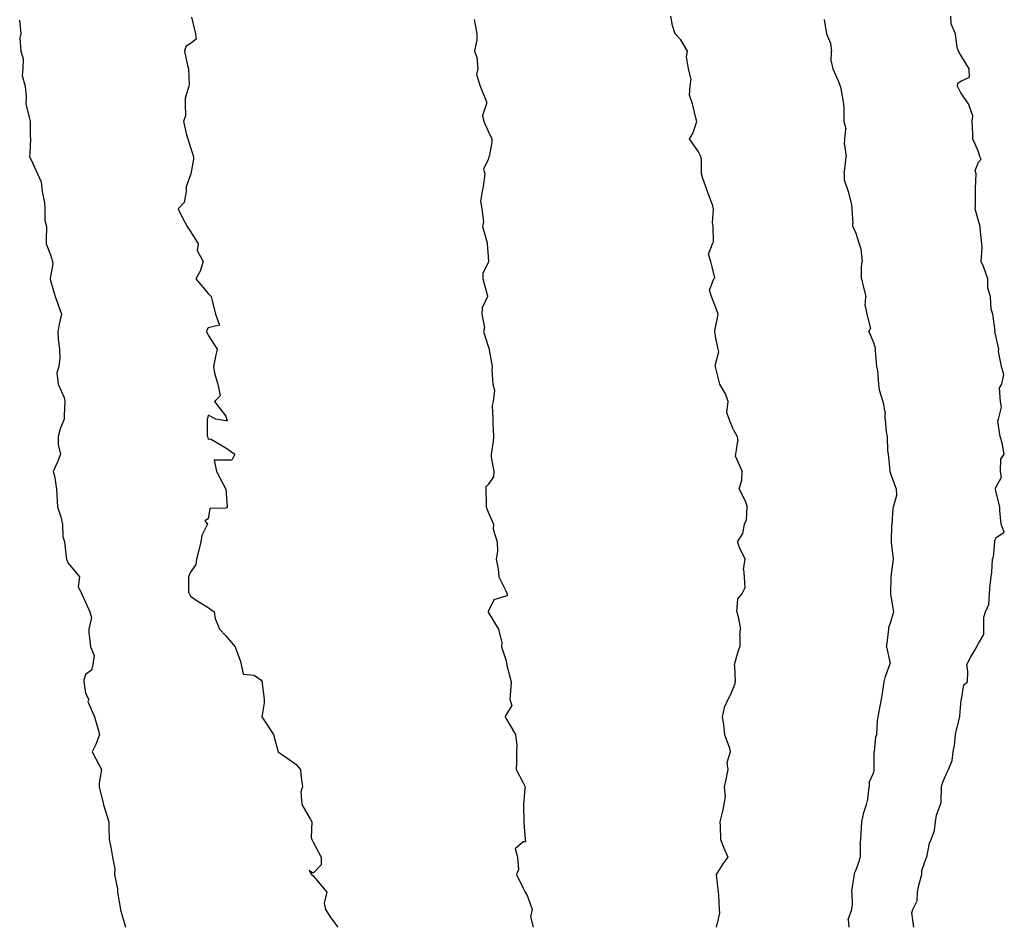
# Model space of a CAD drawing. Header units: inches. Extents: x 158323 to 160611, y 432808 to 437248.
# Tile 183 of 228: x 159704 to 159732, y 437003 to 437029. Entities that reach past the tile are written whole.
import ezdxf

# ---------------------------------------------------------------- set-up
doc = ezdxf.new("R2010")
doc.units = ezdxf.units.IN
doc.header["$MEASUREMENT"] = 0
for name, color, linetype, lineweight in [('Hoogtelijn-bestaand 10.00 M', 7, 'Continuous', 15), ('Hoogtelijn-bestaand 11.00 M', 7, 'Continuous', 15), ('Hoogtelijn-bestaand 12.00 M', 7, 'Continuous', 15), ('Hoogtelijn-bestaand 13.00 M', 7, 'Continuous', 15), ('Hoogtelijn-bestaand 14.00 M', 7, 'Continuous', 15), ('Hoogtelijn-bestaand 15.00 M', 7, 'Continuous', 15)]:
    doc.layers.add(name, color=color, linetype=linetype, lineweight=lineweight)

msp = doc.modelspace()

# ---------------------------------------------------------------- linework, layer by layer
at = {"layer": 'Hoogtelijn-bestaand 10.00 M', "color": 252, "linetype": 'Continuous', "lineweight": 25}
msp.add_polyline3d([(159729.404, 437003.25, 10), (159729.347, 437003.653, 10), (159729.378, 437003.75, 10), (159729.502, 437003.998, 10), (159729.51, 437004.25, 10), (159729.551, 437004.449, 10), (159729.628, 437004.75, 10), (159729.633, 437004.867, 10), (159729.75, 437005.188, 10), (159729.765, 437005.235, 10), (159729.771, 437005.25, 10), (159729.856, 437005.644, 10), (159729.9, 437005.75, 10), (159729.995, 437006.005, 10), (159730.026, 437006.25, 10), (159730.055, 437006.445, 10), (159730.17, 437006.75, 10), (159730.182, 437006.818, 10), (159730.193, 437007.25, 10), (159730.203, 437007.297, 10), (159730.25, 437007.43, 10), (159730.351, 437007.649, 10), (159730.392, 437007.75, 10), (159730.496, 437008.004, 10), (159730.525, 437008.25, 10), (159730.566, 437008.434, 10), (159730.591, 437008.75, 10), (159730.619, 437008.881, 10), (159730.715, 437009.25, 10), (159730.719, 437009.282, 10), (159730.75, 437009.62, 10), (159730.76, 437009.74, 10), (159730.763, 437009.75, 10), (159730.837, 437010.163, 10), (159730.933, 437010.25, 10), (159730.951, 437010.549, 10), (159730.915, 437010.75, 10), (159731.031, 437010.969, 10), (159731.199, 437011.25, 10), (159731.217, 437011.283, 10), (159731.25, 437011.349, 10), (159731.4, 437011.6, 10), (159731.408, 437011.75, 10), (159731.408, 437012.092, 10), (159731.452, 437012.25, 10), (159731.542, 437012.458, 10), (159731.564, 437012.75, 10), (159731.577, 437012.923, 10), (159731.617, 437013.25, 10), (159731.632, 437013.368, 10), (159731.647, 437013.75, 10), (159731.679, 437013.821, 10), (159731.717, 437014.25, 10), (159731.714, 437014.286, 10), (159731.75, 437014.362, 10), (159731.98, 437014.52, 10), (159731.898, 437014.75, 10), (159731.862, 437015.139, 10), (159731.857, 437015.25, 10), (159731.75, 437015.693, 10), (159731.736, 437015.75, 10), (159731.737, 437015.763, 10), (159731.75, 437015.798, 10), (159731.906, 437016.094, 10), (159731.884, 437016.25, 10), (159731.891, 437016.609, 10), (159731.988, 437016.75, 10), (159731.928, 437017.072, 10), (159731.867, 437017.25, 10), (159731.808, 437017.692, 10), (159731.82, 437017.75, 10), (159731.912, 437018.088, 10), (159731.878, 437018.25, 10), (159731.855, 437018.645, 10), (159731.917, 437018.75, 10), (159731.979, 437019.021, 10), (159731.904, 437019.25, 10), (159731.819, 437019.681, 10), (159731.835, 437019.75, 10), (159731.75, 437020.129, 10), (159731.714, 437020.25, 10), (159731.73, 437020.27, 10), (159731.661, 437020.75, 10), (159731.609, 437020.891, 10), (159731.593, 437021.25, 10), (159731.514, 437021.486, 10), (159731.517, 437021.75, 10), (159731.394, 437022.106, 10), (159731.329, 437022.25, 10), (159731.358, 437022.642, 10), (159731.35, 437022.75, 10), (159731.3, 437023.201, 10), (159731.298, 437023.25, 10), (159731.25, 437023.412, 10), (159731.154, 437023.75, 10), (159731.164, 437023.836, 10), (159731.161, 437024.25, 10), (159731.166, 437024.334, 10), (159731.181, 437024.75, 10), (159731.156, 437024.844, 10), (159731.25, 437025.089, 10), (159731.332, 437025.168, 10), (159731.288, 437025.25, 10), (159731.25, 437025.382, 10), (159731.088, 437025.75, 10), (159731.092, 437025.908, 10), (159731.075, 437026.25, 10), (159731.093, 437026.408, 10), (159730.967, 437026.75, 10), (159730.75, 437027.065, 10), (159730.656, 437027.25, 10), (159730.664, 437027.336, 10), (159730.75, 437027.399, 10), (159730.993, 437027.507, 10), (159730.984, 437027.75, 10), (159730.75, 437028.135, 10), (159730.681, 437028.25, 10), (159730.645, 437028.355, 10), (159730.595, 437028.75, 10), (159730.471, 437029.029, 10), (159730.461, 437029.25, 10)], dxfattribs=at)
at = {"layer": 'Hoogtelijn-bestaand 11.00 M', "color": 252, "linetype": 'Continuous', "lineweight": 25}
for p, q in [((159726.839, 437029.161, 11), (159726.907, 437028.75, 11)), ((159726.907, 437028.75, 11), (159727.023, 437028.477, 11)), ((159727.023, 437028.477, 11), (159727.05, 437028.25, 11)), ((159727.045, 437027.956, 11), (159727.05, 437028.25, 11)), ((159727.045, 437027.956, 11), (159727.094, 437027.75, 11)), ((159727.094, 437027.75, 11), (159727.25, 437027.385, 11)), ((159727.25, 437027.385, 11), (159727.301, 437027.25, 11)), ((159727.301, 437027.25, 11), (159727.315, 437027.185, 11)), ((159727.315, 437027.185, 11), (159727.396, 437026.75, 11)), ((159727.396, 437026.75, 11), (159727.407, 437026.593, 11)), ((159727.407, 437026.593, 11), (159727.409, 437026.25, 11)), ((159727.409, 437026.25, 11), (159727.466, 437026.034, 11)), ((159727.435, 437025.75, 11), (159727.466, 437026.034, 11)), ((159727.421, 437025.579, 11), (159727.435, 437025.75, 11)), ((159727.421, 437025.579, 11), (159727.471, 437025.25, 11)), ((159727.456, 437025.044, 11), (159727.471, 437025.25, 11)), ((159727.414, 437024.75, 11), (159727.456, 437025.044, 11)), ((159727.414, 437024.75, 11), (159727.415, 437024.585, 11)), ((159727.415, 437024.585, 11), (159727.532, 437024.25, 11)), ((159727.532, 437024.25, 11), (159727.628, 437023.872, 11)), ((159727.628, 437023.872, 11), (159727.631, 437023.75, 11)), ((159727.631, 437023.75, 11), (159727.664, 437023.336, 11)), ((159727.658, 437023.25, 11), (159727.664, 437023.336, 11)), ((159727.658, 437023.25, 11), (159727.75, 437023.054, 11)), ((159727.75, 437023.054, 11), (159727.842, 437022.75, 11)), ((159727.842, 437022.75, 11), (159727.894, 437022.606, 11)), ((159727.894, 437022.606, 11), (159727.924, 437022.25, 11)), ((159727.909, 437022.091, 11), (159727.924, 437022.25, 11)), ((159727.909, 437021.75, 11), (159727.909, 437022.091, 11)), ((159727.909, 437021.75, 11), (159727.953, 437021.547, 11)), ((159727.953, 437021.547, 11), (159728.033, 437021.25, 11)), ((159728.016, 437020.985, 11), (159728.033, 437021.25, 11)), ((159728.016, 437020.985, 11), (159728.066, 437020.75, 11)), ((159728.066, 437020.75, 11), (159728.164, 437020.336, 11)), ((159728.115, 437020.25, 11), (159728.164, 437020.336, 11)), ((159728.115, 437020.25, 11), (159728.25, 437019.936, 11)), ((159728.25, 437019.936, 11), (159728.308, 437019.75, 11)), ((159728.304, 437019.696, 11), (159728.308, 437019.75, 11)), ((159728.304, 437019.696, 11), (159728.338, 437019.25, 11)), ((159728.338, 437019.25, 11), (159728.363, 437019.137, 11)), ((159728.363, 437019.137, 11), (159728.397, 437018.75, 11)), ((159728.397, 437018.75, 11), (159728.417, 437018.583, 11)), ((159728.417, 437018.583, 11), (159728.519, 437018.25, 11)), ((159728.519, 437018.25, 11), (159728.587, 437017.913, 11)), ((159728.584, 437017.75, 11), (159728.587, 437017.913, 11)), ((159728.584, 437017.75, 11), (159728.614, 437017.386, 11)), ((159728.614, 437017.386, 11), (159728.639, 437017.25, 11)), ((159728.639, 437017.25, 11), (159728.652, 437016.848, 11)), ((159728.652, 437016.848, 11), (159728.672, 437016.75, 11)), ((159728.672, 437016.75, 11), (159728.723, 437016.277, 11)), ((159728.723, 437016.277, 11), (159728.723, 437016.25, 11)), ((159728.723, 437016.25, 11), (159728.75, 437016.179, 11)), ((159728.694, 437011.806, 11), (159728.75, 437011.964, 11)), ((159728.645, 437011.355, 11), (159728.692, 437011.75, 11)), ((159728.692, 437011.75, 11), (159728.694, 437011.806, 11)), ((159728.624, 437011.25, 11), (159728.645, 437011.355, 11)), ((159728.624, 437011.25, 11), (159728.724, 437010.776, 11)), ((159728.596, 437010.404, 11), (159728.719, 437010.75, 11)), ((159728.719, 437010.75, 11), (159728.724, 437010.776, 11)), ((159728.561, 437010.25, 11), (159728.596, 437010.404, 11)), ((159728.52, 437009.98, 11), (159728.561, 437010.25, 11)), ((159728.442, 437009.558, 11), (159728.482, 437009.75, 11)), ((159728.482, 437009.75, 11), (159728.52, 437009.98, 11)), ((159728.39, 437009.25, 11), (159728.442, 437009.558, 11)), ((159728.364, 437009.136, 11), (159728.39, 437009.25, 11)), ((159728.35, 437008.75, 11), (159728.364, 437009.136, 11)), ((159728.279, 437008.25, 11), (159728.318, 437008.682, 11)), ((159728.318, 437008.682, 11), (159728.35, 437008.75, 11)), ((159728.276, 437008.224, 11), (159728.279, 437008.25, 11)), ((159728.276, 437007.75, 11), (159728.276, 437008.224, 11)), ((159728.271, 437007.729, 11), (159728.276, 437007.75, 11)), ((159728.126, 437007.375, 11), (159728.25, 437007.648, 11)), ((159728.25, 437007.648, 11), (159728.271, 437007.729, 11)), ((159728.094, 437006.906, 11), (159728.133, 437007.25, 11)), ((159728.126, 437007.375, 11), (159728.133, 437007.25, 11)), ((159728.049, 437006.75, 11), (159728.094, 437006.906, 11)), ((159727.977, 437006.523, 11), (159728.049, 437006.75, 11)), ((159727.918, 437006.25, 11), (159727.977, 437006.523, 11)), ((159727.892, 437005.75, 11), (159727.907, 437006.093, 11)), ((159727.907, 437006.093, 11), (159727.918, 437006.25, 11)), ((159727.871, 437005.629, 11), (159727.892, 437005.75, 11)), ((159727.871, 437005.629, 11), (159727.875, 437005.25, 11)), ((159727.85, 437005.15, 11), (159727.875, 437005.25, 11)), ((159727.75, 437004.866, 11), (159727.85, 437005.15, 11)), ((159727.645, 437004.355, 11), (159727.708, 437004.75, 11)), ((159727.708, 437004.75, 11), (159727.714, 437004.786, 11)), ((159727.714, 437004.786, 11), (159727.75, 437004.866, 11)), ((159727.632, 437004.25, 11), (159727.645, 437004.355, 11)), ((159727.632, 437004.25, 11), (159727.647, 437003.853, 11)), ((159727.632, 437003.75, 11), (159727.647, 437003.853, 11)), ((159727.533, 437003.467, 11), (159727.632, 437003.75, 11)), ((159727.533, 437003.467, 11), (159727.547, 437003.25, 11))]:
    msp.add_line(p, q, dxfattribs=at)
msp.add_polyline3d([(159728.75, 437011.964, 11), (159728.812, 437012.188, 11), (159728.835, 437012.25, 11), (159728.75, 437012.75, 11), (159728.753, 437013.247, 11), (159728.753, 437013.25, 11), (159728.818, 437013.682, 11), (159728.823, 437013.75, 11), (159728.764, 437014.236, 11), (159728.767, 437014.25, 11), (159728.779, 437014.721, 11), (159728.786, 437014.75, 11), (159728.813, 437015.187, 11), (159728.819, 437015.25, 11), (159728.919, 437015.581, 11), (159728.908, 437015.75, 11), (159728.75, 437016.179, 11)], dxfattribs=at)
at = {"layer": 'Hoogtelijn-bestaand 12.00 M', "color": 252, "linetype": 'Continuous', "lineweight": 25}
for p, q in [((159724.25, 437017.446, 12), (159724.355, 437017.25, 12)), ((159724.317, 437016.75, 12), (159724.377, 437017.123, 12)), ((159724.355, 437017.25, 12), (159724.377, 437017.123, 12)), ((159724.313, 437016.687, 12), (159724.317, 437016.75, 12)), ((159724.313, 437016.687, 12), (159724.5, 437016.25, 12)), ((159724.488, 437016.012, 12), (159724.5, 437016.25, 12)), ((159724.411, 437015.75, 12), (159724.488, 437016.012, 12)), ((159724.411, 437015.75, 12), (159724.583, 437015.417, 12)), ((159724.583, 437015.417, 12), (159724.64, 437015.25, 12)), ((159724.622, 437014.878, 12), (159724.64, 437015.25, 12)), ((159724.57, 437014.75, 12), (159724.622, 437014.878, 12)), ((159724.517, 437014.483, 12), (159724.57, 437014.75, 12)), ((159724.364, 437014.25, 12), (159724.517, 437014.483, 12)), ((159724.364, 437014.25, 12), (159724.417, 437014.083, 12)), ((159724.417, 437014.083, 12), (159724.591, 437013.75, 12)), ((159724.544, 437013.456, 12), (159724.591, 437013.75, 12)), ((159724.544, 437013.456, 12), (159724.558, 437013.25, 12)), ((159724.558, 437013.25, 12), (159724.579, 437012.921, 12)), ((159724.49, 437012.75, 12), (159724.579, 437012.921, 12)), ((159724.352, 437012.25, 12), (159724.379, 437012.621, 12)), ((159724.379, 437012.621, 12), (159724.49, 437012.75, 12)), ((159724.352, 437012.25, 12), (159724.389, 437012.111, 12)), ((159724.389, 437012.111, 12), (159724.449, 437011.75, 12)), ((159724.431, 437011.569, 12), (159724.449, 437011.75, 12)), ((159724.431, 437011.569, 12), (159724.439, 437011.25, 12)), ((159724.279, 437010.75, 12), (159724.388, 437011.112, 12)), ((159724.388, 437011.112, 12), (159724.439, 437011.25, 12)), ((159724.279, 437010.721, 12), (159724.279, 437010.75, 12)), ((159724.279, 437010.721, 12), (159724.305, 437010.25, 12)), ((159724.25, 437010.089, 12), (159724.299, 437010.201, 12)), ((159724.299, 437010.201, 12), (159724.305, 437010.25, 12))]:
    msp.add_line(p, q, dxfattribs=at)
for points in [[(159724.25, 437017.446, 12), (159724.132, 437017.75, 12), (159724.061, 437017.939, 12), (159724.104, 437018.25, 12), (159724.024, 437018.476, 12), (159723.866, 437018.75, 12), (159723.75, 437019.202, 12), (159723.735, 437019.25, 12), (159723.734, 437019.266, 12), (159723.75, 437019.344, 12), (159723.834, 437019.666, 12), (159723.814, 437019.75, 12), (159723.75, 437020.06, 12), (159723.717, 437020.25, 12), (159723.717, 437020.283, 12), (159723.75, 437020.417, 12), (159723.808, 437020.692, 12), (159723.812, 437020.75, 12), (159723.75, 437020.928, 12), (159723.628, 437021.25, 12), (159723.571, 437021.429, 12), (159723.691, 437021.75, 12), (159723.716, 437021.784, 12), (159723.603, 437022.25, 12), (159723.542, 437022.458, 12), (159723.65, 437022.75, 12), (159723.687, 437022.813, 12), (159723.675, 437023.25, 12), (159723.65, 437023.35, 12), (159723.68, 437023.75, 12), (159723.661, 437023.839, 12), (159723.51, 437024.25, 12), (159723.377, 437024.623, 12), (159723.34, 437024.75, 12), (159723.34, 437025.16, 12), (159723.317, 437025.25, 12), (159723.25, 437025.377, 12), (159723, 437025.75, 12), (159723.093, 437025.907, 12), (159723.202, 437026.25, 12), (159723.191, 437026.309, 12), (159723.083, 437026.75, 12), (159723, 437027, 12), (159723.016, 437027.25, 12), (159723.043, 437027.457, 12), (159722.968, 437027.75, 12), (159722.91, 437028.09, 12), (159722.941, 437028.25, 12), (159722.75, 437028.58, 12), (159722.59, 437028.75, 12), (159722.515, 437028.985, 12), (159722.464, 437029.25, 12)], [(159724.25, 437010.089, 12), (159724.15, 437009.85, 12), (159724.096, 437009.75, 12), (159723.983, 437009.517, 12), (159723.929, 437009.25, 12), (159723.964, 437009.036, 12), (159724, 437008.75, 12), (159724.142, 437008.358, 12), (159724.16, 437008.25, 12), (159724.059, 437007.941, 12), (159724.092, 437007.75, 12), (159724.039, 437007.461, 12), (159723.984, 437007.25, 12), (159724.019, 437006.981, 12), (159723.974, 437006.75, 12), (159723.94, 437006.56, 12), (159723.861, 437006.25, 12), (159723.871, 437006.129, 12), (159723.883, 437005.75, 12), (159723.972, 437005.528, 12), (159724.089, 437005.25, 12), (159723.946, 437005.054, 12), (159723.758, 437004.75, 12), (159723.755, 437004.745, 12), (159723.82, 437004.25, 12), (159723.828, 437004.172, 12), (159723.848, 437003.75, 12), (159723.855, 437003.645, 12), (159723.756, 437003.25, 12)]]:
    msp.add_polyline3d(points, dxfattribs=at)
at = {"layer": 'Hoogtelijn-bestaand 13.00 M', "color": 252, "linetype": 'Continuous', "lineweight": 25}
msp.add_polyline3d([(159716.844, 437029.157, 13), (159716.923, 437028.75, 13), (159716.926, 437028.575, 13), (159716.853, 437028.25, 13), (159716.919, 437028.081, 13), (159716.956, 437027.75, 13), (159716.917, 437027.583, 13), (159717.018, 437027.25, 13), (159717.198, 437026.802, 13), (159717.199, 437026.75, 13), (159717.086, 437026.414, 13), (159717.124, 437026.25, 13), (159717.25, 437025.967, 13), (159717.349, 437025.75, 13), (159717.355, 437025.645, 13), (159717.279, 437025.25, 13), (159717.267, 437025.233, 13), (159717.25, 437025.162, 13), (159717.115, 437024.885, 13), (159717.149, 437024.75, 13), (159717.108, 437024.392, 13), (159717.073, 437024.25, 13), (159717.032, 437023.968, 13), (159717.062, 437023.75, 13), (159717.115, 437023.385, 13), (159717.081, 437023.25, 13), (159717.219, 437022.782, 13), (159717.222, 437022.75, 13), (159717.25, 437022.393, 13), (159717.261, 437022.25, 13), (159717.256, 437022.244, 13), (159717.25, 437022.224, 13), (159717.093, 437021.907, 13), (159717.096, 437021.75, 13), (159717.227, 437021.273, 13), (159717.23, 437021.25, 13), (159717.075, 437020.925, 13), (159717.07, 437020.75, 13), (159717.146, 437020.354, 13), (159717.115, 437020.25, 13), (159717.25, 437019.836, 13), (159717.273, 437019.75, 13), (159717.277, 437019.723, 13), (159717.361, 437019.25, 13), (159717.355, 437019.145, 13), (159717.383, 437018.75, 13), (159717.424, 437018.576, 13), (159717.391, 437018.25, 13), (159717.361, 437018.14, 13), (159717.383, 437017.75, 13), (159717.379, 437017.621, 13), (159717.399, 437017.25, 13), (159717.389, 437017.111, 13), (159717.336, 437016.75, 13), (159717.337, 437016.663, 13), (159717.407, 437016.25, 13), (159717.399, 437016.101, 13), (159717.25, 437015.885, 13), (159717.179, 437015.821, 13), (159717.177, 437015.75, 13), (159717.188, 437015.312, 13), (159717.186, 437015.25, 13), (159717.25, 437015.094, 13), (159717.396, 437014.75, 13), (159717.39, 437014.61, 13), (159717.502, 437014.25, 13), (159717.518, 437013.982, 13), (159717.472, 437013.75, 13), (159717.533, 437013.467, 13), (159717.555, 437013.25, 13), (159717.75, 437012.852, 13), (159717.788, 437012.75, 13), (159717.792, 437012.709, 13), (159717.75, 437012.694, 13), (159717.413, 437012.587, 13), (159717.25, 437012.262, 13), (159717.247, 437012.253, 13), (159717.247, 437012.25, 13), (159717.25, 437012.243, 13), (159717.542, 437011.75, 13), (159717.634, 437011.366, 13), (159717.625, 437011.25, 13), (159717.75, 437010.88, 13), (159717.778, 437010.75, 13), (159717.781, 437010.719, 13), (159717.907, 437010.25, 13), (159717.895, 437010.105, 13), (159717.863, 437009.75, 13), (159717.925, 437009.575, 13), (159717.75, 437009.301, 13), (159717.736, 437009.264, 13), (159717.734, 437009.25, 13), (159717.75, 437009.217, 13), (159718.027, 437008.75, 13), (159718.067, 437008.433, 13), (159718.056, 437008.25, 13), (159718.052, 437007.948, 13), (159718.05, 437007.75, 13), (159718.25, 437007.372, 13), (159718.301, 437007.25, 13), (159718.292, 437007.208, 13), (159718.254, 437006.75, 13), (159718.256, 437006.744, 13), (159718.263, 437006.25, 13), (159718.263, 437006.237, 13), (159718.302, 437005.75, 13), (159718.315, 437005.685, 13), (159718.25, 437005.683, 13), (159718.02, 437005.48, 13), (159718.089, 437005.25, 13), (159718.109, 437004.891, 13), (159718.06, 437004.75, 13), (159718.25, 437004.357, 13), (159718.302, 437004.25, 13), (159718.37, 437004.13, 13), (159718.503, 437003.75, 13), (159718.458, 437003.542, 13), (159718.533, 437003.25, 13)], dxfattribs=at)
at = {"layer": 'Hoogtelijn-bestaand 14.00 M', "color": 252, "linetype": 'Continuous', "lineweight": 25}
msp.add_polyline3d([(159708.778, 437029.222, 14), (159708.89, 437028.75, 14), (159708.905, 437028.595, 14), (159708.75, 437028.476, 14), (159708.61, 437028.39, 14), (159708.576, 437028.25, 14), (159708.658, 437027.842, 14), (159708.691, 437027.75, 14), (159708.71, 437027.29, 14), (159708.696, 437027.25, 14), (159708.593, 437026.907, 14), (159708.591, 437026.75, 14), (159708.598, 437026.403, 14), (159708.547, 437026.25, 14), (159708.635, 437025.865, 14), (159708.672, 437025.75, 14), (159708.75, 437025.5, 14), (159708.831, 437025.25, 14), (159708.833, 437025.167, 14), (159708.757, 437024.75, 14), (159708.759, 437024.741, 14), (159708.75, 437024.724, 14), (159708.62, 437024.38, 14), (159708.623, 437024.25, 14), (159708.569, 437023.931, 14), (159708.393, 437023.75, 14), (159708.523, 437023.477, 14), (159708.65, 437023.25, 14), (159708.75, 437023.107, 14), (159708.962, 437022.75, 14), (159708.937, 437022.563, 14), (159709.103, 437022.25, 14), (159709.026, 437021.974, 14), (159708.896, 437021.75, 14), (159709.25, 437021.34, 14), (159709.338, 437021.25, 14), (159709.367, 437021.133, 14), (159709.455, 437020.75, 14), (159709.57, 437020.43, 14), (159709.25, 437020.356, 14), (159709.211, 437020.29, 14), (159709.202, 437020.25, 14), (159709.25, 437020.144, 14), (159709.503, 437019.75, 14), (159709.464, 437019.536, 14), (159709.406, 437019.25, 14), (159709.434, 437019.066, 14), (159709.524, 437018.75, 14), (159709.588, 437018.412, 14), (159709.43, 437018.25, 14), (159709.75, 437017.833, 14), (159709.778, 437017.75, 14), (159709.799, 437017.701, 14), (159709.75, 437017.701, 14), (159709.472, 437017.75, 14), (159709.25, 437017.861, 14), (159709.231, 437017.769, 14), (159709.226, 437017.75, 14), (159709.226, 437017.274, 14), (159709.23, 437017.25, 14), (159709.25, 437017.181, 14), (159709.317, 437017.183, 14), (159709.75, 437016.93, 14), (159710.01, 437016.75, 14), (159709.923, 437016.577, 14), (159709.75, 437016.577, 14), (159709.419, 437016.581, 14), (159709.487, 437016.25, 14), (159709.75, 437015.75, 14), (159709.794, 437015.25, 14), (159709.778, 437015.222, 14), (159709.75, 437015.208, 14), (159709.299, 437015.201, 14), (159709.25, 437014.9, 14), (159709.15, 437014.85, 14), (159709.23, 437014.75, 14), (159709.073, 437014.427, 14), (159709.045, 437014.25, 14), (159708.987, 437014.013, 14), (159708.917, 437013.75, 14), (159708.901, 437013.599, 14), (159708.75, 437013.381, 14), (159708.706, 437013.294, 14), (159708.69, 437013.25, 14), (159708.685, 437012.815, 14), (159708.718, 437012.75, 14), (159708.75, 437012.696, 14), (159708.938, 437012.562, 14), (159709.25, 437012.368, 14), (159709.422, 437012.25, 14), (159709.446, 437012.054, 14), (159709.578, 437011.75, 14), (159709.75, 437011.563, 14), (159710.024, 437011.25, 14), (159710.169, 437010.831, 14), (159710.192, 437010.75, 14), (159710.25, 437010.472, 14), (159710.562, 437010.438, 14), (159710.75, 437010.305, 14), (159710.79, 437010.25, 14), (159710.79, 437010.21, 14), (159710.849, 437009.75, 14), (159710.852, 437009.648, 14), (159710.779, 437009.25, 14), (159710.861, 437009.139, 14), (159711.118, 437008.75, 14), (159711.25, 437008.25, 14), (159711.75, 437007.898, 14), (159711.891, 437007.75, 14), (159711.898, 437007.602, 14), (159711.948, 437007.25, 14), (159711.892, 437007.108, 14), (159711.925, 437006.75, 14), (159712.175, 437006.325, 14), (159712.208, 437006.25, 14), (159712.19, 437005.81, 14), (159712.209, 437005.75, 14), (159712.25, 437005.677, 14), (159712.474, 437005.25, 14), (159712.474, 437005.026, 14), (159712.25, 437004.793, 14), (159712.136, 437004.864, 14), (159712.202, 437004.75, 14), (159712.25, 437004.714, 14), (159712.637, 437004.25, 14), (159712.566, 437003.935, 14), (159712.602, 437003.75, 14), (159712.75, 437003.51, 14), (159712.955, 437003.25, 14)], dxfattribs=at)
at = {"layer": 'Hoogtelijn-bestaand 15.00 M', "color": 252, "linetype": 'Continuous', "lineweight": 25}
msp.add_polyline3d([(159703.859, 437029.141, 15), (159703.903, 437028.75, 15), (159703.871, 437028.63, 15), (159703.898, 437028.25, 15), (159703.963, 437028.037, 15), (159703.953, 437027.75, 15), (159703.94, 437027.561, 15), (159704.027, 437027.25, 15), (159704.055, 437026.945, 15), (159704.043, 437026.75, 15), (159704.14, 437026.36, 15), (159704.17, 437026.25, 15), (159704.168, 437025.832, 15), (159704.177, 437025.75, 15), (159704.154, 437025.346, 15), (159704.151, 437025.25, 15), (159704.25, 437025.032, 15), (159704.38, 437024.75, 15), (159704.481, 437024.519, 15), (159704.51, 437024.25, 15), (159704.573, 437023.927, 15), (159704.582, 437023.75, 15), (159704.582, 437023.418, 15), (159704.632, 437023.25, 15), (159704.619, 437022.881, 15), (159704.626, 437022.75, 15), (159704.75, 437022.435, 15), (159704.8, 437022.25, 15), (159704.818, 437022.182, 15), (159704.75, 437021.824, 15), (159704.737, 437021.763, 15), (159704.739, 437021.75, 15), (159704.75, 437021.709, 15), (159704.882, 437021.25, 15), (159704.956, 437021.044, 15), (159705.058, 437020.75, 15), (159705.006, 437020.494, 15), (159704.957, 437020.25, 15), (159704.966, 437020.034, 15), (159705.001, 437019.75, 15), (159705.014, 437019.486, 15), (159704.982, 437019.25, 15), (159704.931, 437019.069, 15), (159704.962, 437018.75, 15), (159705.133, 437018.367, 15), (159705.156, 437018.25, 15), (159705.14, 437017.86, 15), (159705.133, 437017.75, 15), (159705.026, 437017.474, 15), (159704.968, 437017.25, 15), (159704.97, 437017.03, 15), (159705.03, 437016.75, 15), (159704.953, 437016.547, 15), (159704.825, 437016.25, 15), (159704.865, 437016.135, 15), (159704.916, 437015.75, 15), (159704.924, 437015.576, 15), (159704.948, 437015.25, 15), (159705.042, 437014.958, 15), (159705.09, 437014.75, 15), (159705.103, 437014.397, 15), (159705.144, 437014.25, 15), (159705.192, 437013.808, 15), (159705.2, 437013.75, 15), (159705.25, 437013.641, 15), (159705.575, 437013.25, 15), (159705.533, 437012.968, 15), (159705.638, 437012.75, 15), (159705.75, 437012.521, 15), (159705.875, 437012.25, 15), (159705.916, 437012.084, 15), (159705.84, 437011.75, 15), (159705.842, 437011.658, 15), (159705.893, 437011.25, 15), (159705.995, 437011.005, 15), (159705.957, 437010.75, 15), (159705.918, 437010.582, 15), (159705.75, 437010.457, 15), (159705.702, 437010.298, 15), (159705.702, 437010.25, 15), (159705.75, 437009.926, 15), (159705.842, 437009.75, 15), (159705.812, 437009.688, 15), (159706.003, 437009.25, 15), (159706.108, 437008.892, 15), (159706.143, 437008.75, 15), (159706.042, 437008.458, 15), (159705.94, 437008.25, 15), (159706.143, 437007.857, 15), (159706.203, 437007.75, 15), (159706.141, 437007.359, 15), (159706.133, 437007.25, 15), (159706.25, 437006.783, 15), (159706.258, 437006.75, 15), (159706.262, 437006.738, 15), (159706.413, 437006.25, 15), (159706.409, 437006.091, 15), (159706.424, 437005.75, 15), (159706.473, 437005.528, 15), (159706.513, 437005.25, 15), (159706.587, 437004.913, 15), (159706.576, 437004.75, 15), (159706.659, 437004.341, 15), (159706.664, 437004.25, 15), (159706.745, 437003.755, 15), (159706.747, 437003.75, 15), (159706.75, 437003.74, 15), (159706.886, 437003.25, 15)], dxfattribs=at)

doc.saveas('drawing.dxf')
